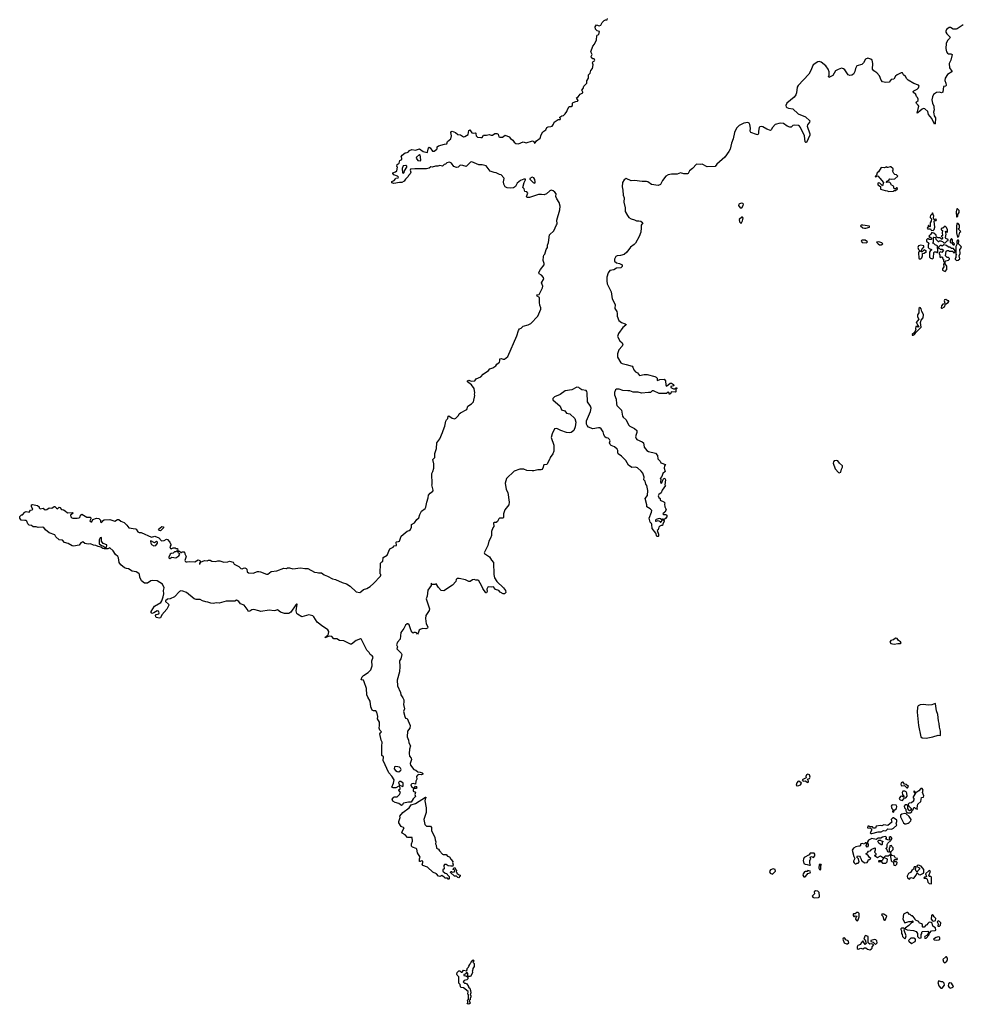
# Model space of a CAD drawing. Extents: x 2219101 to 2444320, y 201258 to 358766.
# Tile 175 of 256: x 2282310 to 2295853, y 330920 to 345066. Entities that reach past the tile are written whole.
import ezdxf

# ---------------------------------------------------------------- set-up
doc = ezdxf.new("R2010")
doc.units = 0

msp = doc.modelspace()

# ---------------------------------------------------------------- linework, layer by layer
at = {"layer": '0CON10XD'}
for points in [[(2287495, 337260), (2287513, 337277), (2287528, 337282), (2287532, 337338), (2287588, 337375), (2287627, 337463), (2287674, 337486), (2287692, 337508), (2287725, 337512), (2287720, 337560), (2287724, 337566), (2287753, 337567), (2287768, 337575), (2287792, 337648), (2287875, 337717), (2287904, 337726), (2287925, 337742), (2287937, 337775), (2287939, 337811), (2287983, 337837), (2288014, 337886), (2288043, 337907), (2288058, 337955), (2288083, 338005), (2288136, 338044), (2288147, 338063), (2288158, 338135), (2288180, 338195), (2288182, 338235), (2288207, 338263), (2288246, 338294), (2288250, 338305), (2288232, 338385), (2288238, 338395), (2288232, 338545), (2288247, 338573), (2288258, 338625), (2288258, 338685), (2288244, 338746), (2288272, 338778), (2288273, 338833), (2288296, 338904), (2288304, 338986), (2288348, 339045), (2288386, 339134), (2288392, 339162), (2288418, 339225), (2288433, 339297), (2288440, 339315), (2288462, 339338), (2288468, 339372), (2288475, 339373), (2288525, 339340), (2288557, 339333), (2288575, 339342), (2288615, 339378), (2288626, 339404), (2288642, 339418), (2288733, 339467), (2288750, 339515), (2288803, 339547), (2288832, 339578), (2288848, 339665), (2288842, 339685), (2288850, 339705), (2288840, 339765), (2288799, 339819), (2288742, 339865), (2288742, 339875), (2288765, 339887), (2288795, 339872), (2288850, 339875), (2288870, 339905), (2288933, 339937), (2288970, 339975), (2289046, 340024), (2289065, 340048), (2289110, 340065), (2289149, 340091), (2289164, 340116), (2289202, 340145), (2289209, 340165), (2289208, 340195), (2289225, 340198), (2289255, 340187), (2289275, 340188), (2289323, 340227), (2289454, 340526), (2289475, 340600), (2289492, 340625), (2289516, 340634), (2289545, 340663), (2289615, 340682), (2289655, 340702), (2289752, 340808), (2289796, 340905), (2289797, 340925), (2289782, 340965), (2289778, 341005), (2289777, 341075), (2289745, 341094), (2289738, 341112), (2289775, 341118), (2289822, 341215), (2289826, 341235), (2289809, 341285), (2289840, 341345), (2289835, 341362), (2289809, 341395), (2289773, 341413), (2289769, 341435), (2289791, 341479), (2289847, 341543), (2289847, 341565), (2289832, 341605), (2289834, 341665), (2289839, 341681), (2289857, 341695), (2289876, 341764), (2289891, 341795), (2289891, 341825), (2289909, 341865), (2289922, 341975), (2289985, 342030), (2290023, 342117), (2290032, 342135), (2290025, 342185), (2290072, 342335), (2290074, 342385), (2290060, 342440), (2290025, 342490), (2290014, 342526), (2290016, 342566), (2289999, 342589), (2289975, 342608), (2289945, 342618), (2289925, 342608), (2289878, 342565), (2289845, 342550), (2289805, 342556), (2289765, 342553), (2289635, 342510), (2289605, 342509), (2289594, 342514), (2289591, 342525), (2289611, 342575), (2289595, 342591), (2289565, 342598), (2289558, 342635), (2289538, 342655), (2289558, 342725), (2289579, 342765), (2289577, 342775), (2289555, 342777), (2289506, 342755), (2289455, 342715), (2289435, 342670), (2289405, 342651), (2289355, 342643), (2289315, 342650), (2289287, 342665), (2289268, 342705), (2289262, 342735), (2289270, 342785), (2289267, 342795), (2289225, 342839), (2289205, 342841), (2289155, 342867), (2289129, 342872), (2289070, 342890), (2289013, 342965), (2288955, 342980), (2288905, 342981), (2288805, 343023), (2288785, 343017), (2288725, 342958), (2288675, 342971), (2288636, 342974), (2288611, 342949), (2288588, 342942), (2288545, 342957), (2288515, 343006), (2288485, 343018), (2288445, 343008), (2288429, 342991), (2288408, 342985), (2288385, 342961), (2288345, 342972), (2288318, 342962), (2288285, 342963), (2288235, 342947), (2288215, 342950), (2288195, 342932), (2288155, 342922), (2287985, 342924), (2287925, 342916), (2287919, 342905), (2287929, 342875), (2287919, 342851), (2287895, 342828), (2287889, 342811), (2287853, 342777), (2287834, 342745), (2287802, 342725), (2287765, 342728), (2287685, 342714), (2287655, 342722), (2287655, 342742), (2287690, 342755), (2287709, 342781), (2287715, 342788), (2287747, 342793), (2287750, 342805), (2287737, 342817), (2287687, 342835), (2287670, 342855), (2287672, 342865), (2287711, 342879), (2287728, 342892), (2287740, 342945), (2287730, 342955), (2287732, 342985), (2287760, 343005), (2287772, 343045), (2287801, 343059), (2287801, 343075), (2287791, 343095), (2287805, 343120), (2287850, 343155), (2287875, 343158), (2287895, 343168), (2287912, 343188), (2287945, 343200), (2287995, 343193), (2288055, 343212), (2288105, 343171), (2288162, 343158), (2288167, 343163), (2288183, 343227), (2288195, 343232), (2288208, 343225), (2288239, 343179), (2288265, 343177), (2288304, 343205), (2288310, 343215), (2288309, 343241), (2288328, 343255), (2288412, 343278), (2288448, 343282), (2288457, 343315), (2288506, 343354), (2288515, 343395), (2288506, 343445), (2288515, 343460), (2288525, 343462), (2288572, 343445), (2288605, 343418), (2288645, 343413), (2288685, 343384), (2288705, 343389), (2288752, 343418), (2288764, 343476), (2288775, 343482), (2288805, 343442), (2288825, 343436), (2288855, 343440), (2288862, 343435), (2288864, 343424), (2288866, 343395), (2288885, 343376), (2288935, 343371), (2288956, 343375), (2288972, 343408), (2289015, 343408), (2289055, 343418), (2289085, 343408), (2289102, 343408), (2289135, 343432), (2289165, 343433), (2289185, 343422), (2289194, 343385), (2289206, 343376), (2289245, 343376), (2289285, 343408), (2289340, 343385), (2289361, 343361), (2289397, 343335), (2289412, 343305), (2289440, 343285), (2289476, 343284), (2289545, 343311), (2289585, 343298), (2289676, 343326), (2289698, 343318), (2289705, 343290), (2289718, 343295), (2289737, 343323), (2289786, 343364), (2289800, 343410), (2289828, 343455), (2289868, 343485), (2289884, 343516), (2289904, 343526), (2289941, 343529), (2289962, 343538), (2289981, 343565), (2289990, 343595), (2290045, 343632), (2290075, 343630), (2290080, 343645), (2290070, 343655), (2290072, 343665), (2290100, 343685), (2290125, 343688), (2290149, 343711), (2290170, 343745), (2290178, 343775), (2290205, 343820), (2290235, 343818), (2290250, 343835), (2290250, 343865), (2290260, 343875), (2290302, 343892), (2290325, 343893), (2290332, 343905), (2290313, 343933), (2290312, 343945), (2290332, 343958), (2290362, 343995), (2290400, 344015), (2290403, 344025), (2290388, 344055), (2290404, 344076), (2290415, 344110), (2290458, 344152), (2290457, 344185), (2290480, 344225), (2290480, 344275), (2290504, 344296), (2290518, 344335), (2290540, 344365), (2290547, 344415), (2290538, 344445), (2290547, 344463), (2290566, 344474), (2290573, 344485), (2290565, 344502), (2290545, 344504), (2290526, 344516), (2290520, 344535), (2290534, 344565), (2290517, 344605), (2290544, 344685), (2290568, 344712), (2290598, 344775), (2290600, 344835), (2290606, 344844), (2290632, 344855), (2290638, 344895), (2290605, 344908), (2290582, 344932), (2290578, 344965), (2290595, 344992), (2290635, 344978), (2290660, 344985), (2290677, 345025), (2290707, 345055), (2290725, 345063), (2290748, 345062), (2290753, 345085)], [(2295865, 344992), (2295777, 344933), (2295762, 344928), (2295722, 344932), (2295685, 344954), (2295665, 344955), (2295625, 344925), (2295615, 344900), (2295616, 344885), (2295631, 344861), (2295676, 344815), (2295670, 344795), (2295642, 344768), (2295619, 344725), (2295616, 344654), (2295626, 344606), (2295639, 344585), (2295655, 344577), (2295688, 344575), (2295706, 344565), (2295686, 344484), (2295662, 344435), (2295668, 344375), (2295703, 344325), (2295703, 344317), (2295640, 344280), (2295608, 344225), (2295602, 344192), (2295618, 344155), (2295621, 344125), (2295615, 344113), (2295582, 344105), (2295572, 344025), (2295555, 344014), (2295525, 344024), (2295482, 344018), (2295440, 343990), (2295425, 343958), (2295417, 343915), (2295426, 343865), (2295444, 343825), (2295442, 343805), (2295450, 343770), (2295441, 343735), (2295443, 343713), (2295449, 343685), (2295468, 343655), (2295462, 343568), (2295452, 343565), (2295417, 343647), (2295366, 343705), (2295355, 343747), (2295316, 343786), (2295295, 343791), (2295275, 343782), (2295246, 343754), (2295215, 343728), (2295202, 343725), (2295226, 343825), (2295220, 343840), (2295194, 343864), (2295190, 343875), (2295193, 343885), (2295217, 343903), (2295219, 343925), (2295209, 343949), (2295194, 343964), (2295185, 343992), (2295147, 344025), (2295147, 344035), (2295155, 344043), (2295205, 344068), (2295224, 344085), (2295233, 344113), (2295222, 344125), (2295155, 344150), (2295075, 344198), (2295057, 344215), (2295038, 344248), (2295008, 344275), (2294995, 344300), (2294975, 344300), (2294915, 344274), (2294894, 344255), (2294869, 344211), (2294832, 344205), (2294801, 344169), (2294755, 344164), (2294705, 344174), (2294685, 344198), (2294665, 344260), (2294625, 344302), (2294580, 344330), (2294562, 344355), (2294567, 344435), (2294558, 344485), (2294539, 344499), (2294495, 344513), (2294461, 344499), (2294433, 344447), (2294407, 344423), (2294337, 344403), (2294318, 344365)], [(2294318, 344365), (2294309, 344321), (2294287, 344283), (2294265, 344270), (2294235, 344266), (2294215, 344272), (2294164, 344345), (2294145, 344360), (2294115, 344369), (2294069, 344351), (2294031, 344329), (2293994, 344265), (2293934, 344234), (2293928, 344245), (2293941, 344269), (2293942, 344315), (2293927, 344355), (2293892, 344402), (2293825, 344455), (2293795, 344464), (2293775, 344458), (2293710, 344415), (2293673, 344325), (2293646, 344284), (2293495, 344122), (2293482, 344095), (2293471, 344015), (2293461, 343985), (2293435, 343953), (2293330, 343865), (2293318, 343835), (2293321, 343815), (2293330, 343805), (2293355, 343795), (2293416, 343786), (2293492, 343715), (2293601, 343671), (2293661, 343615), (2293657, 343595), (2293630, 343555), (2293626, 343535), (2293663, 343425), (2293663, 343405), (2293615, 343302), (2293605, 343300), (2293595, 343310), (2293584, 343395), (2293529, 343515), (2293514, 343535), (2293497, 343547), (2293438, 343552), (2293416, 343544), (2293395, 343523), (2293375, 343522), (2293335, 343534), (2293282, 343572), (2293235, 343581), (2293165, 343558), (2293127, 343515), (2293108, 343482), (2293097, 343475), (2293045, 343491), (2292989, 343525), (2292965, 343531), (2292945, 343526), (2292935, 343515), (2292926, 343466), (2292925, 343430), (2292915, 343413), (2292895, 343414), (2292816, 343445), (2292807, 343465), (2292809, 343505), (2292799, 343559), (2292789, 343579), (2292771, 343591), (2292715, 343580), (2292646, 343545), (2292609, 343505), (2292580, 343445), (2292562, 343355), (2292535, 343291), (2292516, 343205), (2292500, 343170), (2292441, 343089), (2292328, 342992), (2292304, 342956), (2292185, 342951), (2292115, 342989), (2292085, 342984), (2292035, 342992), (2291975, 342928), (2291934, 342895), (2291915, 342858), (2291905, 342853), (2291852, 342852), (2291805, 342865), (2291755, 342847), (2291675, 342848), (2291625, 342839), (2291595, 342816), (2291546, 342755), (2291515, 342699), (2291485, 342684), (2291387, 342697), (2291335, 342737), (2291315, 342743), (2291255, 342743), (2291145, 342757), (2291095, 342753), (2291025, 342782), (2290994, 342766), (2290972, 342728), (2290964, 342665), (2290977, 342615), (2290981, 342545), (2290995, 342505), (2290989, 342445), (2291011, 342365), (2291011, 342311), (2291042, 342252), (2291062, 342225), (2291095, 342203), (2291145, 342192), (2291174, 342174), (2291206, 342176), (2291235, 342169), (2291262, 342145), (2291240, 342115), (2291241, 342075), (2291232, 342015), (2291209, 341951), (2291159, 341855), (2291140, 341835), (2291085, 341797), (2291033, 341727), (2290995, 341694), (2290943, 341677), (2290895, 341675), (2290875, 341664), (2290854, 341625), (2290858, 341598), (2290885, 341574), (2290928, 341565), (2290968, 341545), (2290965, 341520), (2290945, 341502), (2290885, 341497), (2290845, 341470), (2290789, 341461), (2290765, 341427), (2290745, 341365), (2290744, 341315), (2290751, 341271), (2290809, 341155), (2290824, 341055), (2290863, 340975), (2290861, 340915), (2290889, 340875), (2290894, 340846), (2290894, 340805), (2290918, 340745), (2290955, 340714), (2291010, 340695), (2291022, 340685), (2291018, 340675), (2290973, 340645), (2290914, 340556), (2290899, 340515), (2290934, 340454), (2290964, 340424), (2290974, 340405), (2290965, 340377), (2290916, 340324), (2290897, 340265), (2290900, 340215), (2290946, 340135), (2290965, 340124), (2291025, 340114), (2291109, 340089), (2291120, 340075), (2291131, 340035), (2291155, 340008), (2291185, 339990), (2291215, 339956), (2291283, 339967), (2291325, 339966), (2291435, 339938), (2291455, 339929), (2291469, 339915), (2291468, 339885), (2291475, 339880), (2291505, 339898), (2291569, 339899), (2291589, 339875), (2291592, 339815), (2291605, 339802), (2291657, 339843), (2291675, 339844), (2291703, 339825), (2291708, 339805), (2291663, 339797), (2291665, 339780), (2291705, 339762), (2291718, 339762), (2291745, 339780), (2291750, 339765), (2291738, 339752), (2291739, 339721), (2291726, 339714), (2291675, 339719), (2291655, 339688), (2291645, 339684), (2291640, 339685), (2291640, 339705), (2291625, 339716), (2291603, 339697), (2291497, 339693), (2291415, 339736), (2291395, 339733), (2291375, 339710), (2291345, 339712), (2291245, 339701), (2291195, 339716), (2291125, 339714), (2291075, 339734), (2291045, 339732), (2290975, 339740), (2290925, 339759), (2290883, 339757), (2290870, 339750), (2290858, 339712), (2290857, 339675), (2290878, 339615), (2290883, 339545), (2290890, 339525), (2290956, 339456), (2290972, 339372), (2290982, 339355), (2291025, 339317), (2291055, 339244), (2291075, 339226), (2291144, 339194), (2291175, 339166), (2291178, 339135), (2291166, 339104), (2291158, 339075), (2291167, 339047), (2291177, 339035), (2291255, 338999), (2291272, 338985), (2291281, 338925), (2291318, 338878), (2291345, 338863), (2291445, 338838), (2291474, 338805), (2291478, 338755), (2291510, 338725), (2291521, 338701), (2291590, 338675), (2291576, 338654), (2291568, 338625), (2291583, 338575), (2291552, 338548), (2291538, 338502), (2291512, 338475), (2291520, 338465), (2291518, 338425), (2291525, 338402), (2291538, 338412), (2291548, 338452), (2291565, 338480), (2291580, 338475), (2291588, 338455), (2291580, 338385), (2291588, 338375), (2291540, 338305), (2291525, 338270), (2291494, 338246), (2291484, 338225), (2291492, 338202), (2291510, 338185), (2291512, 338165), (2291565, 338140), (2291577, 338125), (2291572, 338105), (2291577, 338065), (2291595, 338040), (2291596, 338025), (2291578, 337992), (2291550, 337965), (2291565, 337957), (2291595, 337958), (2291606, 337946), (2291606, 337925), (2291590, 337900), (2291565, 337880), (2291555, 337890), (2291545, 337890), (2291535, 337880), (2291516, 337896), (2291495, 337901), (2291454, 337886), (2291444, 337876), (2291445, 337863), (2291455, 337860), (2291485, 337873), (2291510, 337855), (2291515, 337840), (2291530, 337855), (2291540, 337880), (2291560, 337880), (2291568, 337868), (2291568, 337855), (2291548, 337822), (2291545, 337800), (2291525, 337800), (2291505, 337790), (2291493, 337777), (2291482, 337738), (2291470, 337725), (2291490, 337675), (2291490, 337645), (2291485, 337640), (2291465, 337640), (2291448, 337688), (2291396, 337756), (2291391, 337811), (2291386, 337826), (2291366, 337846), (2291353, 337905), (2291388, 337992), (2291390, 338015), (2291369, 338039), (2291320, 338065), (2291320, 338095), (2291296, 338185), (2291329, 338231), (2291336, 338304), (2291321, 338375), (2291306, 338395), (2291294, 338434), (2291278, 338455), (2291280, 338495), (2291262, 338552), (2291240, 338580), (2291185, 338626), (2291155, 338636), (2291104, 338634), (2291055, 338668), (2291018, 338735), (2290954, 338794), (2290907, 338827), (2290902, 338845), (2290905, 338875), (2290893, 338895), (2290855, 338930), (2290807, 338947), (2290791, 338961), (2290785, 338985), (2290792, 339015), (2290785, 339034), (2290765, 339053), (2290735, 339059), (2290715, 339075), (2290701, 339105), (2290693, 339145), (2290665, 339189), (2290645, 339200), (2290625, 339202), (2290545, 339188), (2290482, 339212), (2290464, 339234), (2290454, 339255), (2290454, 339305), (2290512, 339435), (2290522, 339485), (2290511, 339515), (2290469, 339575), (2290464, 339705), (2290459, 339725), (2290448, 339738), (2290388, 339748), (2290358, 339765), (2290342, 339782), (2290315, 339786), (2290241, 339749), (2290145, 339732), (2290077, 339683), (2289992, 339648), (2289971, 339625), (2289968, 339605), (2290075, 339515), (2290093, 339463), (2290142, 339445), (2290165, 339414), (2290213, 339403), (2290285, 339337), (2290298, 339282), (2290289, 339215), (2290270, 339165), (2290235, 339135), (2290215, 339128), (2290165, 339135), (2290085, 339163), (2290025, 339194), (2289995, 339188), (2289960, 339115), (2289948, 339065), (2289984, 338955), (2289983, 338865), (2289971, 338829), (2289933, 338777), (2289928, 338755), (2289884, 338676), (2289841, 338669), (2289828, 338625), (2289812, 338605), (2289795, 338598), (2289755, 338601), (2289695, 338584), (2289674, 338586), (2289597, 338587), (2289555, 338607), (2289495, 338610), (2289415, 338579), (2289306, 338475), (2289283, 338405), (2289301, 338315), (2289322, 338272), (2289341, 338135), (2289338, 338095), (2289282, 338025), (2289261, 337965), (2289263, 337915), (2289256, 337905), (2289205, 337904), (2289195, 337896), (2289176, 337855), (2289155, 337844), (2289125, 337843), (2289117, 337835), (2289124, 337786), (2289106, 337764), (2289089, 337711), (2289089, 337655), (2289075, 337615), (2289048, 337575), (2289035, 337511), (2288984, 337405), (2288987, 337395), (2289058, 337348), (2289090, 337300), (2289118, 337268), (2289120, 337095), (2289130, 337045), (2289165, 336992), (2289263, 336903), (2289291, 336865), (2289293, 336835), (2289275, 336818), (2289255, 336817), (2289212, 336842), (2289192, 336865), (2289145, 336880), (2289115, 336919), (2289085, 336912), (2289045, 336917), (2289035, 336912), (2289023, 336885), (2289025, 336850), (2289015, 336832), (2289005, 336830), (2288962, 336892), (2288947, 336935), (2288906, 337006), (2288893, 337013), (2288865, 337012), (2288841, 337021), (2288815, 337016), (2288784, 336996), (2288765, 336993), (2288715, 337016), (2288624, 337036), (2288594, 337036), (2288583, 337025), (2288578, 336995), (2288529, 336941), (2288405, 336862), (2288367, 336867), (2288327, 336907), (2288295, 336960), (2288275, 336952), (2288232, 336952), (2288225, 336970), (2288220, 336965), (2288222, 336955)], [(2288065, 343037), (2288071, 343045), (2288069, 343095), (2288065, 343120), (2288055, 343128), (2288010, 343090), (2288004, 343075), (2288031, 343041), (2288065, 343037)], [(2287825, 342860), (2287835, 342870), (2287840, 342895), (2287873, 342945), (2287872, 342962), (2287860, 342970), (2287820, 342965), (2287804, 342926), (2287812, 342865), (2287825, 342860)], [(2294795, 342598), (2294865, 342602), (2294875, 342610), (2294895, 342610), (2294920, 342635), (2294918, 342648), (2294905, 342650), (2294892, 342638), (2294878, 342638), (2294870, 342645), (2294870, 342665), (2294862, 342675), (2294831, 342691), (2294825, 342710), (2294805, 342730), (2294760, 342725), (2294772, 342745), (2294799, 342761), (2294812, 342778), (2294835, 342773), (2294882, 342778), (2294928, 342818), (2294907, 342837), (2294883, 342843), (2294870, 342855), (2294852, 342895), (2294860, 342905), (2294858, 342925), (2294825, 342951), (2294815, 342953), (2294785, 342940), (2294775, 342940), (2294765, 342950), (2294735, 342938), (2294685, 342940), (2294648, 342882), (2294630, 342865), (2294618, 342832), (2294600, 342815), (2294605, 342810), (2294628, 342822), (2294645, 342820), (2294657, 342797), (2294669, 342789), (2294720, 342725), (2294705, 342680), (2294670, 342715), (2294655, 342720), (2294640, 342715), (2294640, 342695), (2294678, 342668), (2294675, 342630), (2294745, 342610), (2294775, 342608), (2294795, 342598)], [(2289705, 342719), (2289715, 342722), (2289718, 342735), (2289709, 342769), (2289695, 342794), (2289675, 342801), (2289637, 342785), (2289637, 342775), (2289685, 342727), (2289705, 342719)], [(2292662, 342362), (2292685, 342362), (2292703, 342395), (2292707, 342415), (2292700, 342425), (2292675, 342432), (2292640, 342415), (2292638, 342395), (2292662, 342362)], [(2295775, 342230), (2295787, 342243), (2295790, 342265), (2295808, 342295), (2295807, 342325), (2295785, 342350), (2295773, 342347), (2295762, 342305), (2295770, 342235), (2295775, 342230)], [(2292675, 342140), (2292697, 342175), (2292702, 342215), (2292695, 342230), (2292685, 342230), (2292647, 342193), (2292653, 342163), (2292675, 342140)], [(2295435, 342038), (2295449, 342051), (2295458, 342085), (2295448, 342172), (2295455, 342180), (2295478, 342182), (2295480, 342195), (2295465, 342200), (2295455, 342190), (2295442, 342202), (2295438, 342225), (2295442, 342245), (2295425, 342290), (2295420, 342275), (2295398, 342255), (2295390, 342235), (2295392, 342222), (2295410, 342205), (2295407, 342173), (2295390, 342145), (2295390, 342095), (2295385, 342090), (2295368, 342108), (2295362, 342108), (2295360, 342085), (2295352, 342078), (2295350, 342065), (2295355, 342060), (2295395, 342060), (2295405, 342040), (2295435, 342038)], [(2294445, 342070), (2294465, 342073), (2294520, 342085), (2294517, 342097), (2294425, 342112), (2294405, 342112), (2294392, 342105), (2294425, 342077), (2294445, 342070)], [(2295425, 341630), (2295440, 341645), (2295445, 341720), (2295455, 341730), (2295475, 341730), (2295485, 341720), (2295495, 341720), (2295502, 341735), (2295498, 341818), (2295465, 341830), (2295445, 341850), (2295430, 341855), (2295432, 341868), (2295440, 341875), (2295440, 341935), (2295445, 341940), (2295468, 341938), (2295470, 341915), (2295505, 341880), (2295515, 341880), (2295525, 341890), (2295545, 341890), (2295552, 341882), (2295568, 341878), (2295585, 341860), (2295605, 341860), (2295635, 341890), (2295650, 341895), (2295648, 341908), (2295615, 341920), (2295610, 341935), (2295622, 341985), (2295610, 342025), (2295617, 342027), (2295638, 342012), (2295640, 342045), (2295625, 342080), (2295605, 342100), (2295575, 342070), (2295550, 342065), (2295550, 342045), (2295570, 342035), (2295562, 342005), (2295570, 341965), (2295550, 341955), (2295570, 341935), (2295570, 341925), (2295558, 341912), (2295552, 341912), (2295535, 341930), (2295505, 341930), (2295498, 341938), (2295482, 341942), (2295478, 341968), (2295445, 342000), (2295423, 342003), (2295415, 342010), (2295400, 341985), (2295370, 341955), (2295382, 341942), (2295395, 341940), (2295408, 341928), (2295410, 341915), (2295405, 341910), (2295375, 341910), (2295355, 341920), (2295340, 341905), (2295340, 341885), (2295370, 341855), (2295360, 341825), (2295363, 341793), (2295375, 341780), (2295410, 341765), (2295410, 341755), (2295395, 341750), (2295380, 341725), (2295380, 341655), (2295395, 341640), (2295425, 341630)], [(2295785, 341942), (2295802, 341955), (2295818, 342012), (2295830, 342025), (2295800, 342055), (2295800, 342065), (2295810, 342075), (2295810, 342115), (2295795, 342140), (2295773, 342137), (2295768, 342095), (2295767, 342005), (2295785, 341942)], [(2295735, 341830), (2295740, 341845), (2295728, 341858), (2295712, 341862), (2295710, 341905), (2295695, 341920), (2295680, 341895), (2295680, 341865), (2295698, 341858), (2295722, 341832), (2295735, 341830)], [(2294475, 341862), (2294490, 341875), (2294456, 341896), (2294415, 341900), (2294402, 341895), (2294398, 341885), (2294415, 341867), (2294475, 341862)], [(2294685, 341830), (2294710, 341845), (2294695, 341860), (2294655, 341872), (2294622, 341868), (2294644, 341844), (2294665, 341830), (2294685, 341830)], [(2295255, 341630), (2295270, 341645), (2295280, 341675), (2295282, 341708), (2295305, 341710), (2295340, 341735), (2295305, 341760), (2295278, 341732), (2295265, 341730), (2295260, 341735), (2295260, 341745), (2295285, 341790), (2295298, 341792), (2295300, 341815), (2295255, 341827), (2295225, 341817), (2295216, 341795), (2295224, 341764), (2295240, 341745), (2295240, 341735), (2295230, 341730), (2295222, 341715), (2295228, 341638), (2295235, 341630), (2295255, 341630)], [(2295605, 341450), (2295630, 341475), (2295628, 341525), (2295608, 341558), (2295608, 341592), (2295618, 341602), (2295655, 341610), (2295670, 341625), (2295670, 341635), (2295655, 341650), (2295635, 341650), (2295610, 341675), (2295622, 341738), (2295635, 341750), (2295655, 341750), (2295665, 341740), (2295715, 341740), (2295722, 341722), (2295745, 341720), (2295750, 341745), (2295728, 341778), (2295695, 341780), (2295675, 341800), (2295655, 341800), (2295625, 341820), (2295585, 341830), (2295565, 341810), (2295555, 341820), (2295535, 341820), (2295512, 341798), (2295510, 341785), (2295525, 341780), (2295545, 341760), (2295552, 341768), (2295565, 341770), (2295580, 341755), (2295558, 341722), (2295535, 341730), (2295522, 341718), (2295520, 341705), (2295530, 341685), (2295532, 341652), (2295545, 341650), (2295555, 341660), (2295570, 341655), (2295570, 341635), (2295580, 341625), (2295580, 341595), (2295590, 341585), (2295590, 341565), (2295582, 341555), (2295588, 341515), (2295570, 341485), (2295570, 341465), (2295605, 341450)], [(2295768, 341608), (2295795, 341610), (2295818, 341632), (2295808, 341675), (2295822, 341705), (2295818, 341762), (2295842, 341795), (2295838, 341808), (2295800, 341845), (2295802, 341885), (2295796, 341896), (2295785, 341900), (2295772, 341885), (2295772, 341862), (2295780, 341845), (2295772, 341838), (2295760, 341805), (2295760, 341695), (2295770, 341685), (2295760, 341675), (2295760, 341645), (2295752, 341638), (2295750, 341625), (2295768, 341608)], [(2295145, 340533), (2295168, 340542), (2295187, 340573), (2295262, 340648), (2295252, 340715), (2295263, 340747), (2295289, 340781), (2295294, 340824), (2295292, 340842), (2295270, 340875), (2295262, 340912), (2295245, 340930), (2295230, 340915), (2295226, 340855), (2295210, 340825), (2295210, 340795), (2295230, 340765), (2295190, 340715), (2295198, 340708), (2295212, 340672), (2295230, 340655), (2295215, 340650), (2295205, 340660), (2295185, 340660), (2295180, 340625), (2295187, 340613), (2295167, 340573), (2295132, 340545), (2295130, 340535), (2295145, 340533)], [(2295555, 340920), (2295565, 340922), (2295595, 340942), (2295612, 340978), (2295649, 341001), (2295660, 341015), (2295658, 341028), (2295645, 341028), (2295615, 341048), (2295595, 341040), (2295590, 341025), (2295602, 340995), (2295598, 340982), (2295573, 340977), (2295553, 340957), (2295550, 340925), (2295555, 340920)], [(2294085, 338556), (2294105, 338564), (2294115, 338606), (2294132, 338635), (2294130, 338655), (2294086, 338695), (2294065, 338726), (2294045, 338731), (2294012, 338728), (2294000, 338715), (2293998, 338695), (2294025, 338615), (2294072, 338562), (2294085, 338556)], [(2288222, 336955), (2288220, 336935), (2288175, 336872), (2288166, 336785), (2288148, 336745), (2288197, 336603), (2288191, 336579), (2288146, 336505), (2288139, 336465), (2288148, 336385), (2288172, 336345), (2288168, 336325), (2288145, 336312), (2288095, 336317), (2288063, 336307), (2288050, 336295), (2288037, 336253), (2288025, 336240), (2288010, 336255), (2287995, 336260), (2287975, 336260), (2287965, 336250), (2287948, 336265), (2287936, 336286), (2287905, 336372), (2287886, 336386), (2287876, 336386), (2287855, 336368), (2287831, 336319), (2287786, 336264), (2287776, 336164), (2287739, 336125), (2287726, 336085), (2287736, 336055), (2287730, 336025), (2287789, 335965), (2287798, 335945), (2287786, 335885), (2287766, 335854), (2287773, 335775), (2287766, 335695), (2287734, 335575), (2287736, 335495), (2287779, 335399), (2287784, 335364), (2287814, 335325), (2287827, 335295), (2287831, 335265), (2287824, 335225), (2287837, 335165), (2287825, 335125), (2287841, 335055), (2287855, 335032), (2287877, 335025), (2287918, 334925), (2287915, 334888), (2287882, 334845), (2287876, 334765), (2287895, 334715), (2287903, 334675), (2287927, 334635), (2287910, 334585), (2287904, 334525), (2287909, 334485), (2287932, 334455), (2287939, 334435), (2287922, 334378), (2287924, 334355), (2287974, 334294), (2288003, 334283), (2288028, 334258), (2288065, 334253), (2288090, 334245), (2288100, 334235), (2288100, 334225), (2288085, 334218), (2288045, 334220), (2288025, 334211), (2288013, 334195), (2288014, 334155), (2288001, 334125), (2287998, 334082), (2287965, 334092), (2287943, 334087), (2287930, 334075), (2287938, 334048), (2287965, 334028), (2287980, 334030), (2287995, 334052), (2288005, 334050), (2288017, 334035), (2288005, 334020), (2287975, 334020), (2287965, 334000), (2287965, 333982), (2287997, 333967), (2287987, 333935), (2287997, 333905), (2287965, 333874), (2287935, 333823), (2287895, 333822), (2287825, 333808), (2287815, 333800), (2287810, 333785), (2287795, 333778), (2287757, 333807), (2287705, 333821), (2287670, 333840), (2287663, 333867), (2287685, 333897), (2287695, 333903), (2287735, 333902), (2287766, 333934), (2287780, 333965), (2287757, 333995), (2287757, 334003), (2287775, 334018), (2287778, 334028), (2287765, 334050), (2287755, 334052), (2287715, 334028), (2287678, 334028), (2287658, 334038), (2287680, 334095), (2287688, 334145), (2287658, 334198), (2287615, 334247), (2287532, 334425), (2287539, 334475), (2287512, 334495), (2287513, 334627), (2287516, 334685), (2287501, 334715), (2287486, 334805), (2287492, 334818), (2287510, 334835), (2287485, 334858), (2287473, 334885), (2287480, 334925), (2287477, 334975), (2287451, 335021), (2287456, 335055), (2287442, 335115), (2287425, 335137), (2287393, 335137), (2287375, 335148), (2287354, 335195), (2287345, 335277), (2287311, 335331), (2287298, 335365), (2287293, 335455), (2287261, 335555), (2287249, 335579), (2287221, 335581), (2287217, 335587), (2287229, 335625), (2287249, 335645), (2287315, 335685), (2287355, 335727), (2287374, 335785), (2287367, 335855), (2287387, 335905), (2287376, 335926), (2287344, 335944), (2287331, 335975), (2287299, 336009), (2287221, 336161), (2287205, 336170), (2287145, 336145), (2287075, 336094), (2287065, 336093), (2286965, 336140), (2286905, 336146), (2286865, 336173), (2286823, 336173), (2286795, 336203), (2286755, 336208), (2286708, 336188), (2286695, 336192), (2286737, 336223), (2286748, 336242), (2286750, 336275), (2286739, 336299), (2286705, 336325), (2286665, 336347), (2286585, 336412), (2286537, 336487), (2286521, 336501), (2286464, 336514), (2286365, 336489), (2286300, 336525), (2286292, 336535), (2286282, 336575), (2286295, 336670), (2286285, 336670), (2286275, 336660), (2286205, 336554), (2286175, 336534), (2286113, 336533), (2286055, 336556), (2286015, 336587), (2285986, 336576), (2285965, 336572), (2285895, 336583), (2285775, 336561), (2285745, 336575), (2285675, 336591), (2285644, 336586), (2285615, 336566), (2285595, 336563), (2285580, 336595), (2285537, 336655), (2285482, 336672), (2285460, 336705), (2285435, 336722), (2285425, 336724), (2285399, 336711), (2285275, 336712), (2285175, 336683), (2285135, 336690), (2285095, 336679), (2285055, 336681), (2285015, 336699), (2284985, 336700), (2284935, 336717), (2284902, 336738), (2284845, 336738), (2284815, 336744), (2284706, 336836), (2284654, 336856), (2284625, 336859), (2284605, 336853), (2284535, 336774), (2284473, 336743), (2284435, 336740), (2284404, 336715), (2284406, 336705), (2284448, 336668), (2284454, 336655), (2284426, 336595), (2284354, 336516), (2284335, 336474), (2284315, 336466), (2284275, 336476), (2284264, 336485), (2284259, 336505), (2284270, 336520), (2284310, 336530), (2284314, 336545), (2284305, 336568), (2284285, 336572), (2284238, 336542), (2284215, 336533), (2284201, 336545), (2284200, 336565), (2284245, 336641), (2284336, 336694), (2284352, 336718), (2284373, 336775), (2284379, 336815), (2284374, 336865), (2284384, 336905), (2284364, 336954), (2284285, 337003), (2284225, 337011), (2284195, 337006), (2284145, 336971), (2284105, 336971), (2284061, 337005), (2284036, 337055), (2284029, 337099), (2284021, 337111), (2283985, 337132), (2283925, 337143), (2283875, 337174), (2283845, 337179), (2283815, 337192), (2283762, 337235), (2283741, 337265), (2283731, 337335), (2283721, 337355), (2283685, 337382), (2283654, 337434), (2283605, 337478), (2283576, 337464), (2283525, 337462), (2283505, 337468), (2283478, 337488), (2283438, 337495), (2283405, 337512), (2283370, 337515), (2283325, 337534), (2283295, 337530), (2283245, 337540), (2283215, 337562), (2283188, 337552), (2283165, 337514), (2283085, 337504), (2283065, 337508), (2283005, 337541), (2282955, 337553), (2282925, 337590), (2282878, 337595), (2282830, 337635), (2282814, 337664), (2282735, 337692), (2282680, 337735), (2282655, 337768), (2282634, 337774), (2282575, 337770), (2282545, 337780), (2282505, 337782), (2282479, 337799), (2282445, 337803), (2282428, 337825), (2282413, 337863), (2282402, 337872), (2282383, 337873), (2282330, 337875), (2282310, 337905), (2282313, 337927), (2282335, 337950), (2282348, 337952), (2282385, 337990), (2282405, 337998), (2282445, 337990), (2282465, 338018), (2282488, 338022), (2282500, 338035), (2282482, 338065), (2282480, 338095), (2282495, 338102), (2282567, 338087), (2282590, 338065), (2282590, 338055), (2282605, 338040), (2282645, 338048), (2282675, 338022), (2282701, 338029), (2282735, 338052), (2282772, 338048), (2282805, 338070), (2282815, 338070), (2282837, 338047), (2282855, 338040), (2282875, 338060), (2282885, 338058), (2282909, 338029), (2282940, 338025), (2282965, 338012), (2282995, 337980), (2283070, 337985), (2283080, 337975), (2283042, 337945), (2283043, 337923), (2283059, 337909), (2283075, 337902), (2283135, 337902), (2283165, 337910), (2283178, 337922), (2283185, 337948), (2283205, 337960), (2283275, 337920), (2283325, 337920), (2283332, 337895), (2283320, 337865), (2283335, 337850), (2283348, 337852), (2283363, 337887), (2283415, 337902), (2283445, 337898), (2283470, 337875), (2283473, 337853), (2283485, 337840), (2283500, 337855), (2283500, 337865), (2283525, 337882), (2283605, 337884), (2283675, 337859), (2283715, 337883), (2283735, 337886), (2283765, 337862), (2283811, 337841), (2283850, 337805), (2283876, 337765), (2283975, 337753), (2283983, 337745), (2284005, 337709), (2284025, 337697), (2284055, 337698), (2284205, 337633), (2284250, 337645), (2284310, 337620), (2284348, 337578), (2284386, 337584), (2284418, 337602), (2284435, 337598), (2284465, 337560), (2284482, 337525), (2284482, 337515), (2284466, 337494), (2284475, 337468), (2284485, 337462), (2284513, 337477), (2284545, 337480), (2284555, 337470), (2284578, 337468), (2284582, 337442), (2284592, 337432), (2284605, 337430), (2284625, 337410), (2284635, 337410), (2284645, 337420), (2284675, 337420), (2284680, 337415), (2284683, 337393), (2284700, 337355), (2284684, 337294), (2284687, 337285), (2284699, 337279), (2284715, 337276), (2284745, 337284), (2284825, 337275), (2284875, 337307), (2284896, 337296), (2284910, 337275), (2284895, 337260), (2284895, 337244), (2284905, 337250), (2284910, 337270), (2284967, 337297), (2285005, 337292), (2285025, 337302), (2285045, 337303), (2285070, 337285), (2285125, 337282), (2285155, 337292), (2285185, 337292), (2285245, 337272), (2285302, 337278), (2285325, 337288), (2285375, 337272), (2285392, 337245), (2285458, 337208), (2285485, 337181), (2285505, 337174), (2285526, 337186), (2285545, 337189), (2285563, 337183), (2285572, 337172), (2285580, 337135), (2285595, 337118), (2285665, 337114), (2285725, 337140), (2285745, 337140), (2285770, 337135), (2285855, 337098), (2285875, 337100), (2285925, 337138), (2286005, 337146), (2286105, 337188), (2286145, 337182), (2286158, 337192), (2286185, 337192), (2286235, 337177), (2286345, 337193), (2286405, 337180), (2286449, 337179), (2286545, 337130), (2286586, 337126), (2286605, 337118), (2286645, 337118), (2286685, 337088), (2286732, 337072), (2286805, 337032), (2286845, 337022), (2286945, 336978), (2287005, 336959), (2287057, 336927), (2287142, 336845), (2287195, 336836), (2287213, 336845), (2287249, 336881), (2287295, 336894), (2287346, 336924), (2287395, 336966), (2287495, 337072), (2287500, 337085), (2287500, 337095), (2287490, 337105), (2287495, 337260)], [(2284335, 337724), (2284318, 337725), (2284302, 337748), (2284350, 337785), (2284375, 337782), (2284378, 337765), (2284335, 337724)], [(2283535, 337487), (2283555, 337490), (2283563, 337505), (2283561, 337521), (2283509, 337539), (2283483, 337575), (2283487, 337625), (2283465, 337622), (2283450, 337595), (2283452, 337535), (2283485, 337510), (2283506, 337506), (2283535, 337487)], [(2284235, 337509), (2284265, 337513), (2284288, 337545), (2284289, 337559), (2284275, 337567), (2284245, 337550), (2284195, 337578), (2284190, 337575), (2284194, 337545), (2284205, 337528), (2284235, 337509)], [(2284465, 337326), (2284495, 337344), (2284555, 337334), (2284595, 337362), (2284610, 337385), (2284608, 337398), (2284592, 337402), (2284575, 337430), (2284565, 337430), (2284555, 337420), (2284535, 337420), (2284517, 337403), (2284485, 337398), (2284473, 337387), (2284451, 337345), (2284453, 337333), (2284465, 337326)], [(2294875, 336092), (2294926, 336106), (2294965, 336103), (2294972, 336115), (2294966, 336126), (2294935, 336147), (2294917, 336175), (2294895, 336179), (2294865, 336158), (2294827, 336145), (2294813, 336125), (2294825, 336104), (2294875, 336092)], [(2295335, 334744), (2295427, 334763), (2295505, 334788), (2295538, 334782), (2295538, 334845), (2295524, 334904), (2295521, 334955), (2295509, 334995), (2295499, 335085), (2295482, 335135), (2295468, 335238), (2295462, 335242), (2295416, 335224), (2295362, 335218), (2295295, 335227), (2295249, 335221), (2295220, 335210), (2295209, 335191), (2295206, 335116), (2295222, 334925), (2295256, 334765), (2295276, 334746), (2295335, 334744)], [(2287755, 334261), (2287787, 334285), (2287789, 334295), (2287781, 334311), (2287766, 334326), (2287745, 334334), (2287705, 334336), (2287695, 334331), (2287690, 334305), (2287710, 334280), (2287734, 334264), (2287755, 334261)], [(2293481, 334061), (2293505, 334062), (2293526, 334075), (2293542, 334095), (2293515, 334123), (2293495, 334128), (2293476, 334104), (2293468, 334068), (2293481, 334061)], [(2293635, 334109), (2293643, 334115), (2293644, 334125), (2293630, 334155), (2293656, 334164), (2293667, 334185), (2293657, 334217), (2293635, 334226), (2293614, 334215), (2293606, 334195), (2293610, 334175), (2293552, 334145), (2293565, 334127), (2293595, 334131), (2293635, 334109)], [(2287815, 334050), (2287821, 334065), (2287817, 334097), (2287785, 334121), (2287765, 334121), (2287754, 334105), (2287765, 334070), (2287815, 334050)], [(2294995, 333850), (2295022, 333888), (2295042, 333888), (2295062, 333908), (2295057, 333955), (2295044, 333974), (2295025, 333982), (2294998, 333982), (2294988, 333965), (2294992, 333932), (2295018, 333902), (2295005, 333900), (2294985, 333910), (2294966, 333904), (2294947, 333875), (2294948, 333865), (2294958, 333858), (2294995, 333850)], [(2295065, 334030), (2295078, 334048), (2295047, 334077), (2295022, 334082), (2295005, 334112), (2294995, 334113), (2294975, 334100), (2294968, 334085), (2294972, 334062), (2294985, 334058), (2295022, 334062), (2295055, 334030), (2295065, 334030)], [(2295071, 333671), (2295105, 333672), (2295126, 333684), (2295132, 333708), (2295145, 333720), (2295155, 333747), (2295165, 333748), (2295180, 333735), (2295210, 333725), (2295202, 333745), (2295213, 333795), (2295256, 333834), (2295265, 333892), (2295297, 333895), (2295300, 333915), (2295282, 333965), (2295292, 333995), (2295275, 334020), (2295255, 334022), (2295230, 333985), (2295185, 333960), (2295165, 333980), (2295153, 333977), (2295165, 333960), (2295180, 333960), (2295180, 333955), (2295147, 333903), (2295148, 333885), (2295160, 333865), (2295150, 333855), (2295152, 333838), (2295125, 333816), (2295089, 333811), (2295077, 333795), (2295080, 333770), (2295118, 333735), (2295120, 333715), (2295095, 333700), (2295085, 333710), (2295070, 333735), (2295072, 333772), (2295057, 333787), (2295034, 333786), (2295016, 333765), (2295024, 333744), (2295042, 333725), (2295040, 333705), (2295048, 333685), (2295071, 333671)], [(2288475, 332720), (2288465, 332720), (2288455, 332730), (2288425, 332730), (2288409, 332749), (2288375, 332771), (2288345, 332758), (2288325, 332761), (2288296, 332796), (2288245, 332819), (2288169, 332889), (2288100, 332915), (2288090, 332925), (2288103, 332957), (2288103, 332975), (2288085, 332981), (2288065, 332970), (2288054, 332974), (2288052, 333008), (2288062, 333035), (2288027, 333095), (2288017, 333147), (2288008, 333158), (2287955, 333176), (2287940, 333190), (2287941, 333225), (2287953, 333265), (2287950, 333315), (2287880, 333315), (2287846, 333356), (2287805, 333378), (2287802, 333395), (2287832, 333455), (2287793, 333475), (2287757, 333525), (2287757, 333545), (2287774, 333605), (2287771, 333625), (2287814, 333675), (2287905, 333744), (2287935, 333788), (2287995, 333803), (2288140, 333895), (2288146, 333895), (2288146, 333885), (2288134, 333866), (2288132, 333845), (2288150, 333745), (2288151, 333675), (2288114, 333574), (2288130, 333505), (2288155, 333480), (2288213, 333477), (2288225, 333462), (2288226, 333415), (2288276, 333315), (2288278, 333285), (2288288, 333255), (2288284, 333225), (2288294, 333205), (2288299, 333165), (2288328, 333148), (2288343, 333123), (2288385, 333077), (2288395, 333070), (2288435, 333070), (2288455, 333050), (2288485, 333040), (2288502, 333005), (2288532, 332972), (2288528, 332955), (2288536, 332924), (2288533, 332907), (2288503, 332903), (2288465, 332910), (2288435, 332930), (2288415, 332930), (2288403, 332915), (2288410, 332865), (2288388, 332852), (2288388, 332835), (2288425, 332802), (2288448, 332798), (2288450, 332785), (2288478, 332758), (2288480, 332725), (2288475, 332720)], [(2294865, 333680), (2294876, 333694), (2294870, 333705), (2294906, 333735), (2294912, 333762), (2294900, 333780), (2294855, 333788), (2294840, 333780), (2294831, 333765), (2294841, 333731), (2294858, 333715), (2294860, 333705), (2294850, 333695), (2294852, 333685), (2294865, 333680)], [(2294555, 333374), (2294645, 333396), (2294685, 333398), (2294721, 333419), (2294755, 333414), (2294785, 333440), (2294835, 333437), (2294865, 333449), (2294912, 333495), (2294902, 333515), (2294913, 333545), (2294912, 333565), (2294865, 333600), (2294855, 333600), (2294832, 333575), (2294840, 333535), (2294785, 333490), (2294725, 333498), (2294695, 333483), (2294675, 333488), (2294615, 333480), (2294605, 333450), (2294575, 333450), (2294562, 333472), (2294525, 333470), (2294515, 333480), (2294495, 333480), (2294490, 333455), (2294535, 333450), (2294548, 333438), (2294548, 333415), (2294530, 333385), (2294540, 333375), (2294555, 333374)], [(2295045, 333514), (2295075, 333521), (2295089, 333531), (2295114, 333555), (2295116, 333575), (2295090, 333620), (2295046, 333656), (2295025, 333661), (2294985, 333651), (2294966, 333635), (2294963, 333615), (2295007, 333527), (2295025, 333514), (2295045, 333514)], [(2294895, 332914), (2294914, 332935), (2294916, 332956), (2294905, 332968), (2294878, 332968), (2294870, 332975), (2294885, 333002), (2294915, 333000), (2294920, 333015), (2294895, 333020), (2294880, 333050), (2294845, 333060), (2294820, 333085), (2294827, 333093), (2294830, 333115), (2294857, 333143), (2294858, 333168), (2294840, 333185), (2294835, 333200), (2294812, 333198), (2294810, 333175), (2294800, 333165), (2294800, 333125), (2294810, 333115), (2294805, 333100), (2294785, 333110), (2294768, 333148), (2294760, 333155), (2294760, 333165), (2294772, 333178), (2294772, 333215), (2294783, 333237), (2294828, 333272), (2294830, 333285), (2294847, 333303), (2294825, 333328), (2294815, 333328), (2294800, 333315), (2294802, 333302), (2294810, 333295), (2294795, 333280), (2294752, 333292), (2294762, 333308), (2294762, 333322), (2294745, 333330), (2294705, 333323), (2294682, 333308), (2294645, 333307), (2294615, 333290), (2294555, 333301), (2294505, 333278), (2294490, 333255), (2294490, 333235), (2294500, 333225), (2294500, 333195), (2294485, 333180), (2294470, 333195), (2294472, 333208), (2294480, 333215), (2294478, 333238), (2294455, 333240), (2294445, 333220), (2294415, 333230), (2294396, 333224), (2294385, 333190), (2294365, 333192), (2294325, 333184), (2294287, 333163), (2294272, 333135), (2294292, 333045), (2294310, 333015), (2294290, 332975), (2294290, 332965), (2294301, 332951), (2294315, 332940), (2294325, 332940), (2294335, 332950), (2294355, 332950), (2294372, 332968), (2294361, 333011), (2294338, 333035), (2294345, 333052), (2294376, 333046), (2294386, 333036), (2294400, 333005), (2294402, 332982), (2294418, 332978), (2294445, 332952), (2294484, 332956), (2294496, 332974), (2294505, 333002), (2294525, 333002), (2294540, 333015), (2294517, 333027), (2294499, 333059), (2294470, 333075), (2294470, 333085), (2294492, 333095), (2294505, 333120), (2294527, 333123), (2294539, 333131), (2294544, 333146), (2294595, 333170), (2294600, 333165), (2294600, 333135), (2294590, 333105), (2294610, 333085), (2294610, 333065), (2294592, 333058), (2294592, 333052), (2294605, 333050), (2294635, 333030), (2294675, 333052), (2294720, 333025), (2294705, 332990), (2294695, 332980), (2294655, 332980), (2294650, 332975), (2294655, 332960), (2294665, 332970), (2294685, 332970), (2294705, 332950), (2294755, 332950), (2294772, 332965), (2294780, 333005), (2294733, 333023), (2294730, 333035), (2294748, 333052), (2294787, 333053), (2294815, 333070), (2294832, 332982), (2294842, 332972), (2294858, 332968), (2294871, 332921), (2294895, 332914)], [(2294695, 333210), (2294685, 333210), (2294653, 333233), (2294640, 333265), (2294652, 333278), (2294675, 333280), (2294685, 333270), (2294710, 333265), (2294710, 333255), (2294700, 333245), (2294700, 333215), (2294695, 333210)], [(2293655, 332918), (2293665, 332920), (2293670, 332925), (2293662, 332945), (2293664, 332984), (2293674, 333005), (2293668, 333035), (2293685, 333042), (2293715, 333030), (2293732, 333055), (2293732, 333075), (2293722, 333092), (2293665, 333090), (2293653, 333067), (2293582, 333028), (2293569, 333005), (2293566, 332985), (2293574, 332944), (2293595, 332932), (2293625, 332930), (2293655, 332918)], [(2288615, 332738), (2288605, 332740), (2288585, 332760), (2288555, 332760), (2288500, 332815), (2288505, 332830), (2288515, 332830), (2288525, 332820), (2288558, 332822), (2288560, 332845), (2288538, 332858), (2288545, 332880), (2288565, 332880), (2288572, 332862), (2288588, 332848), (2288580, 332825), (2288590, 332815), (2288592, 332802), (2288613, 332783), (2288637, 332777), (2288640, 332765), (2288615, 332738)], [(2293125, 332790), (2293170, 332835), (2293162, 332855), (2293136, 332866), (2293095, 332851), (2293083, 332827), (2293092, 332802), (2293125, 332790)], [(2293815, 332850), (2293820, 332865), (2293818, 332895), (2293822, 332918), (2293830, 332925), (2293825, 332930), (2293795, 332930), (2293793, 332875), (2293802, 332855), (2293815, 332850)], [(2295095, 332718), (2295115, 332742), (2295145, 332731), (2295156, 332734), (2295190, 332775), (2295205, 332810), (2295226, 332786), (2295245, 332781), (2295294, 332806), (2295301, 332819), (2295299, 332855), (2295262, 332905), (2295225, 332920), (2295202, 332915), (2295200, 332900), (2295232, 332882), (2295240, 332865), (2295212, 332838), (2295205, 332820), (2295192, 332832), (2295180, 332855), (2295190, 332895), (2295163, 332895), (2295149, 332861), (2295127, 332843), (2295107, 332813), (2295081, 332799), (2295060, 332760), (2295066, 332735), (2295095, 332718)], [(2293575, 332750), (2293595, 332753), (2293626, 332784), (2293635, 332800), (2293669, 332811), (2293672, 332825), (2293668, 332835), (2293635, 332840), (2293625, 332830), (2293595, 332830), (2293587, 332823), (2293567, 332795), (2293561, 332775), (2293575, 332750)], [(2295405, 332650), (2295410, 332655), (2295410, 332745), (2295397, 332757), (2295378, 332758), (2295370, 332765), (2295397, 332835), (2295375, 332842), (2295324, 332796), (2295340, 332755), (2295315, 332748), (2295300, 332735), (2295305, 332730), (2295335, 332730), (2295349, 332719), (2295357, 332675), (2295375, 332657), (2295405, 332650)], [(2293725, 332451), (2293785, 332453), (2293795, 332459), (2293801, 332475), (2293794, 332525), (2293775, 332547), (2293745, 332552), (2293724, 332536), (2293730, 332505), (2293697, 332475), (2293705, 332461), (2293725, 332451)], [(2294345, 332120), (2294357, 332133), (2294370, 332175), (2294372, 332225), (2294355, 332240), (2294335, 332238), (2294315, 332220), (2294288, 332222), (2294283, 332215), (2294284, 332195), (2294295, 332180), (2294305, 332180), (2294315, 332190), (2294340, 332185), (2294322, 332168), (2294320, 332145), (2294334, 332124), (2294345, 332120)], [(2294735, 332127), (2294745, 332131), (2294767, 332187), (2294725, 332217), (2294695, 332216), (2294692, 332205), (2294710, 332185), (2294725, 332132), (2294735, 332127)], [(2295335, 331868), (2295370, 331915), (2295380, 331940), (2295410, 331975), (2295465, 331980), (2295470, 331985), (2295468, 332018), (2295430, 332045), (2295420, 332085), (2295407, 332097), (2295375, 332098), (2295355, 332080), (2295345, 332060), (2295330, 332055), (2295305, 332030), (2295285, 332030), (2295280, 332035), (2295280, 332065), (2295268, 332078), (2295232, 332092), (2295228, 332108), (2295192, 332122), (2295172, 332142), (2295170, 332155), (2295135, 332190), (2295125, 332190), (2295105, 332210), (2295095, 332210), (2295068, 332238), (2295055, 332240), (2295008, 332215), (2294998, 332145), (2295025, 332090), (2295085, 332110), (2295125, 332110), (2295135, 332120), (2295140, 332115), (2295140, 332095), (2295125, 332090), (2295086, 332054), (2295030, 332015), (2295030, 332005), (2295058, 331988), (2295152, 331982), (2295188, 331968), (2295210, 331935), (2295210, 331895), (2295235, 331870), (2295260, 331875), (2295260, 331925), (2295270, 331935), (2295272, 331958), (2295282, 331968), (2295355, 331970), (2295368, 331958), (2295360, 331935), (2295347, 331913), (2295314, 331896), (2295310, 331885), (2295315, 331870), (2295335, 331868)], [(2295445, 332113), (2295466, 332124), (2295470, 332155), (2295449, 332175), (2295435, 332202), (2295425, 332208), (2295408, 332195), (2295406, 332145), (2295425, 332117), (2295445, 332113)], [(2295025, 331862), (2295035, 331870), (2295048, 331905), (2295018, 331985), (2295020, 332005), (2295012, 332012), (2294978, 332012), (2294970, 332005), (2294970, 331995), (2294980, 331975), (2294980, 331935), (2294990, 331925), (2294992, 331895), (2295025, 331862)], [(2295525, 332044), (2295538, 332055), (2295542, 332092), (2295525, 332112), (2295505, 332118), (2295492, 332105), (2295508, 332075), (2295500, 332045), (2295525, 332044)], [(2294205, 331788), (2294220, 331805), (2294215, 331832), (2294178, 331845), (2294165, 331870), (2294153, 331877), (2294142, 331868), (2294138, 331855), (2294153, 331803), (2294188, 331788), (2294205, 331788)], [(2294525, 331703), (2294550, 331715), (2294557, 331725), (2294558, 331745), (2294580, 331775), (2294555, 331790), (2294525, 331782), (2294500, 331805), (2294498, 331895), (2294463, 331907), (2294451, 331899), (2294440, 331855), (2294458, 331848), (2294470, 331795), (2294455, 331780), (2294425, 331830), (2294398, 331805), (2294389, 331781), (2294350, 331765), (2294342, 331745), (2294343, 331723), (2294355, 331712), (2294395, 331728), (2294425, 331718), (2294445, 331730), (2294465, 331730), (2294492, 331712), (2294525, 331703)], [(2295125, 331794), (2295176, 331824), (2295182, 331835), (2295178, 331858), (2295155, 331868), (2295115, 331868), (2295087, 331845), (2295080, 331835), (2295082, 331825), (2295125, 331794)], [(2295475, 331840), (2295515, 331844), (2295530, 331855), (2295530, 331875), (2295524, 331884), (2295508, 331888), (2295478, 331882), (2295440, 331855), (2295450, 331845), (2295475, 331840)], [(2294605, 331780), (2294628, 331805), (2294625, 331830), (2294612, 331845), (2294595, 331850), (2294540, 331835), (2294540, 331820), (2294570, 331815), (2294605, 331780)], [(2295595, 331518), (2295605, 331519), (2295630, 331540), (2295641, 331565), (2295640, 331585), (2295625, 331600), (2295615, 331600), (2295575, 331565), (2295580, 331530), (2295595, 331518)], [(2288765, 330920), (2288740, 330925), (2288742, 330938), (2288750, 330945), (2288750, 330965), (2288740, 330975), (2288760, 330995), (2288760, 331055), (2288750, 331065), (2288752, 331102), (2288688, 331158), (2288655, 331160), (2288643, 331173), (2288640, 331205), (2288620, 331225), (2288620, 331315), (2288597, 331337), (2288590, 331355), (2288597, 331375), (2288618, 331402), (2288635, 331400), (2288655, 331380), (2288665, 331380), (2288685, 331410), (2288728, 331402), (2288740, 331415), (2288740, 331435), (2288758, 331452), (2288762, 331468), (2288778, 331492), (2288782, 331508), (2288798, 331522), (2288802, 331538), (2288825, 331560), (2288840, 331545), (2288820, 331525), (2288838, 331508), (2288840, 331485), (2288838, 331465), (2288820, 331435), (2288817, 331403), (2288810, 331395), (2288817, 331387), (2288815, 331370), (2288785, 331320), (2288755, 331320), (2288742, 331332), (2288750, 331345), (2288750, 331365), (2288735, 331380), (2288708, 331352), (2288692, 331348), (2288690, 331335), (2288715, 331330), (2288748, 331308), (2288750, 331285), (2288735, 331272), (2288695, 331262), (2288680, 331245), (2288702, 331222), (2288715, 331222), (2288735, 331212), (2288760, 331175), (2288760, 331165), (2288775, 331150), (2288785, 331120), (2288790, 331085), (2288780, 331055), (2288790, 331045), (2288790, 331025), (2288780, 331005), (2288780, 330985), (2288770, 330975), (2288782, 330935), (2288765, 330920)], [(2295565, 331152), (2295597, 331193), (2295594, 331225), (2295575, 331244), (2295551, 331241), (2295515, 331256), (2295500, 331235), (2295514, 331185), (2295543, 331153), (2295565, 331152)], [(2295685, 331154), (2295718, 331165), (2295726, 331175), (2295695, 331224), (2295675, 331230), (2295656, 331214), (2295651, 331185), (2295663, 331163), (2295685, 331154)]]:
    msp.add_lwpolyline(points, dxfattribs=at)

doc.saveas('drawing.dxf')
